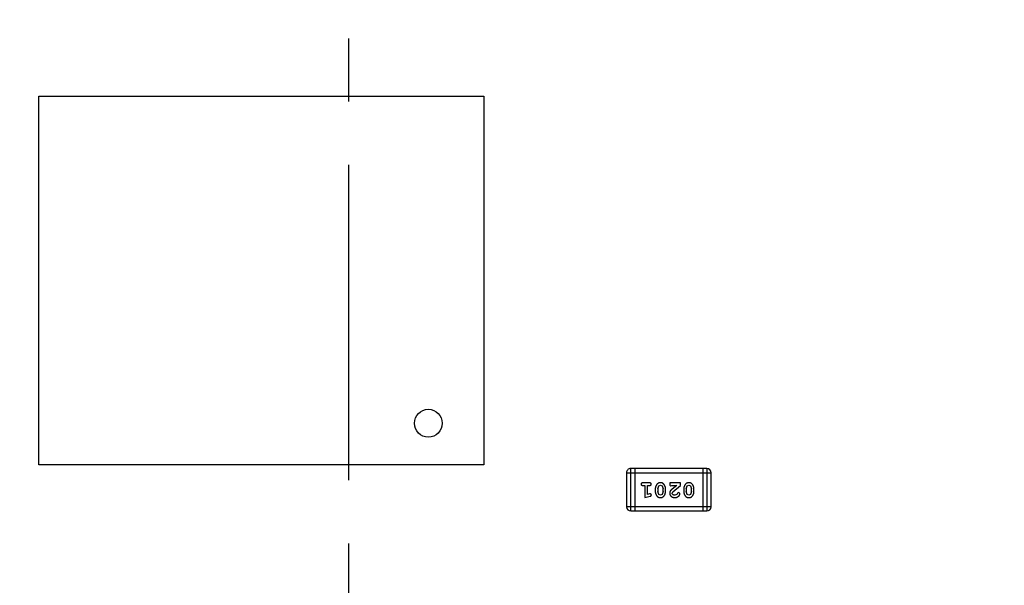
# Model space of a CAD drawing. Header units: millimetres. Extents: x -117 to 182, y -33 to 89.
# Tile 103 of 135: x 141.52 to 148.6, y 29.17 to 33.24. Entities that reach past the tile are written whole.
import ezdxf

# ---------------------------------------------------------------- set-up
doc = ezdxf.new("R2010")
doc.units = ezdxf.units.MM
doc.header["$LTSCALE"] = 1.21
doc.header["$MEASUREMENT"] = 0
doc.linetypes.add('CENTER', pattern=[0.6, 0.375, -0.075, 0.075, -0.075])
doc.layers.get('0').update_dxf_attribs({"linetype": 'CONTINUOUS'})

msp = doc.modelspace()

# ---------------------------------------------------------------- linework, layer by layer
at = {"color": 6, "linetype": 'CENTER', "ltscale": 5}
msp.add_line((143.8851, 8.1484), (143.8851, 58.3667), dxfattribs=at)
at = {"color": 7, "linetype": 'Continuous'}
for p, q in [((141.6569, 30.0389), (141.6569, 32.6889)), ((141.6569, 32.6889), (144.8569, 32.6889)), ((144.8569, 32.6889), (144.8569, 30.0389)), ((144.8569, 30.0389), (141.6569, 30.0389)), ((145.8811, 29.9826), (145.8811, 29.7388)), ((145.8811, 29.9826), (146.4907, 29.9826)), ((145.9116, 29.7083), (145.9116, 30.0131)), ((146.4602, 30.0131), (145.9116, 30.0131)), ((145.9421, 30.0131), (145.9421, 29.7083)), ((146.4298, 30.0131), (146.4298, 29.7083)), ((146.4602, 30.0131), (146.4602, 29.7083)), ((146.4907, 29.7388), (146.4907, 29.9826)), ((146.049, 29.9095), (145.9971, 29.9095)), ((145.9971, 29.8922), (146.0144, 29.8922)), ((146.0144, 29.8922), (146.0144, 29.8041)), ((146.0317, 29.8272), (146.0317, 29.8922)), ((146.0317, 29.8922), (146.049, 29.8922)), ((146.1057, 29.8662), (146.1129, 29.8879)), ((146.1129, 29.8879), (146.1252, 29.8937)), ((146.1252, 29.8937), (146.1374, 29.8885)), ((146.1374, 29.8885), (146.145, 29.8662)), ((146.1922, 29.9095), (146.1922, 29.9016)), ((146.2693, 29.9095), (146.1922, 29.9095)), ((146.2009, 29.889), (146.2064, 29.8922)), ((146.2064, 29.8922), (146.2425, 29.8922)), ((146.2425, 29.8922), (146.209, 29.8651)), ((146.2143, 29.8456), (146.2693, 29.8906)), ((146.2693, 29.8906), (146.2693, 29.9095)), ((146.3102, 29.8662), (146.3174, 29.8879)), ((146.3174, 29.8879), (146.3297, 29.8937)), ((146.3297, 29.8937), (146.3419, 29.8885)), ((146.3419, 29.8885), (146.3495, 29.8662)), ((146.0144, 29.8041), (146.051, 29.814)), ((146.0468, 29.8314), (146.0317, 29.8272)), ((146.0522, 29.8324), (146.0468, 29.8314)), ((146.0601, 29.8231), (146.0522, 29.8324)), ((146.0884, 29.8664), (146.0884, 29.8487)), ((146.1057, 29.8662), (146.1057, 29.849)), ((146.1133, 29.8267), (146.1057, 29.849)), ((146.1254, 29.8214), (146.1133, 29.8267)), ((146.1378, 29.8272), (146.1254, 29.8214)), ((146.145, 29.849), (146.1378, 29.8272)), ((146.145, 29.849), (146.145, 29.8662)), ((146.1623, 29.8487), (146.1623, 29.8664)), ((146.2095, 29.8359), (146.2143, 29.8456)), ((146.2439, 29.8268), (146.229, 29.8214)), ((146.2488, 29.8353), (146.2439, 29.8268)), ((146.2573, 29.8418), (146.2488, 29.8353)), ((146.2661, 29.8334), (146.2573, 29.8418)), ((146.2929, 29.8664), (146.2929, 29.8487)), ((146.3102, 29.8662), (146.3102, 29.849)), ((146.3178, 29.8267), (146.3102, 29.849)), ((146.3299, 29.8214), (146.3178, 29.8267)), ((146.3423, 29.8272), (146.3299, 29.8214)), ((146.3495, 29.849), (146.3423, 29.8272)), ((146.3495, 29.849), (146.3495, 29.8662)), ((146.3668, 29.8487), (146.3668, 29.8664)), ((146.4907, 29.7388), (145.8811, 29.7388)), ((145.9116, 29.7083), (146.4602, 29.7083))]:
    msp.add_line(p, q, dxfattribs=at)
msp.add_circle((144.4569, 30.3389), 0.1, dxfattribs=at)
for centre, radius, start, end in [((143.8851, 33.6739), 23, 284.05543, 256.50213), ((145.9116, 29.9826), 0.0305, 89.99999, 179.99999), ((146.4602, 29.9826), 0.0305, 359.99999, 89.99999), ((145.9116, 29.7388), 0.0305, 179.99999, 269.99999), ((146.4602, 29.7388), 0.0305, 269.99999, 359.99999)]:
    msp.add_arc(centre, radius, start, end, dxfattribs=at)
for points, knots in [([(145.9971, 29.9095), (145.9962, 29.9095), (145.9946, 29.9094), (145.9922, 29.9089), (145.9903, 29.9082), (145.9887, 29.9071), (145.9876, 29.9058), (145.9867, 29.9043), (145.9862, 29.9026), (145.9862, 29.9014), (145.9861, 29.9008)], [0, 0, 0, 0, 0.169012, 0.317488, 0.445429, 0.560977, 0.67065, 0.776666, 0.88492, 1, 1, 1, 1]), ([(145.9861, 29.9008), (145.9862, 29.9002), (145.9862, 29.899), (145.9867, 29.8974), (145.9876, 29.8959), (145.9887, 29.8945), (145.9903, 29.8934), (145.9922, 29.8927), (145.9946, 29.8922), (145.9962, 29.8922), (145.9971, 29.8922)], [0, 0, 0, 0, 0.11517, 0.223509, 0.328254, 0.438012, 0.553651, 0.682263, 0.830856, 1, 1, 1, 1]), ([(146.0601, 29.9008), (146.06, 29.9014), (146.06, 29.9026), (146.0595, 29.9043), (146.0586, 29.9058), (146.0575, 29.9072), (146.0559, 29.9082), (146.0539, 29.909), (146.0516, 29.9094), (146.0499, 29.9095), (146.049, 29.9095)], [0, 0, 0, 0, 0.115051, 0.223278, 0.329269, 0.437893, 0.554681, 0.682591, 0.83103, 1, 1, 1, 1]), ([(146.049, 29.8922), (146.0499, 29.8922), (146.0516, 29.8922), (146.054, 29.8927), (146.0559, 29.8935), (146.0575, 29.8945), (146.0586, 29.8959), (146.0595, 29.8974), (146.06, 29.899), (146.06, 29.9002), (146.0601, 29.9008)], [0, 0, 0, 0, 0.169102, 0.317658, 0.446239, 0.563118, 0.671828, 0.776546, 0.884858, 1, 1, 1, 1]), ([(146.1253, 29.9111), (146.1238, 29.911), (146.121, 29.9109), (146.1169, 29.9102), (146.1131, 29.9091), (146.1095, 29.9075), (146.1062, 29.9055), (146.1031, 29.903), (146.1003, 29.9), (146.0979, 29.8966), (146.0957, 29.893), (146.0937, 29.8894), (146.0921, 29.8857), (146.0907, 29.8819), (146.0897, 29.8781), (146.0889, 29.8742), (146.0885, 29.8704), (146.0884, 29.8677), (146.0884, 29.8664)], [0, 0, 0, 0, 0.067217, 0.131051, 0.19272, 0.252824, 0.312745, 0.373449, 0.436041, 0.501494, 0.567761, 0.632087, 0.695096, 0.757109, 0.817993, 0.878657, 0.939311, 1, 1, 1, 1]), ([(146.1623, 29.8664), (146.1623, 29.8675), (146.1623, 29.8696), (146.162, 29.8728), (146.1615, 29.8759), (146.1608, 29.879), (146.1599, 29.8821), (146.1588, 29.8851), (146.1575, 29.888), (146.156, 29.8909), (146.1545, 29.8937), (146.1528, 29.8962), (146.1512, 29.8985), (146.1495, 29.9006), (146.1478, 29.9025), (146.1461, 29.9041), (146.1444, 29.9056), (146.142, 29.9072), (146.1389, 29.9088), (146.1347, 29.9101), (146.1301, 29.9109), (146.1269, 29.911), (146.1253, 29.9111)], [0, 0, 0, 0, 0.049886, 0.09882, 0.148132, 0.19689, 0.246038, 0.295176, 0.345305, 0.395692, 0.445312, 0.491875, 0.535813, 0.577009, 0.616081, 0.652689, 0.687585, 0.720206, 0.785062, 0.85223, 0.923759, 1, 1, 1, 1]), ([(146.1922, 29.9016), (146.1922, 29.9005), (146.1923, 29.8986), (146.1927, 29.8959), (146.1934, 29.8936), (146.1944, 29.8919), (146.1958, 29.8906), (146.1973, 29.8897), (146.199, 29.8891), (146.2002, 29.8891), (146.2009, 29.889)], [0, 0, 0, 0, 0.1844, 0.34094, 0.473574, 0.586824, 0.690029, 0.789175, 0.890445, 1, 1, 1, 1]), ([(146.3298, 29.9111), (146.3283, 29.911), (146.3255, 29.9109), (146.3214, 29.9102), (146.3176, 29.9091), (146.314, 29.9075), (146.3107, 29.9055), (146.3077, 29.903), (146.3048, 29.9), (146.3024, 29.8966), (146.3002, 29.893), (146.2982, 29.8894), (146.2966, 29.8857), (146.2952, 29.8819), (146.2942, 29.8781), (146.2934, 29.8742), (146.293, 29.8704), (146.2929, 29.8677), (146.2929, 29.8664)], [0, 0, 0, 0, 0.067217, 0.131051, 0.19272, 0.252824, 0.312745, 0.373449, 0.436041, 0.501494, 0.567761, 0.632087, 0.695096, 0.757109, 0.817993, 0.878657, 0.939311, 1, 1, 1, 1]), ([(146.3668, 29.8664), (146.3668, 29.8675), (146.3668, 29.8696), (146.3665, 29.8728), (146.366, 29.8759), (146.3653, 29.879), (146.3644, 29.8821), (146.3633, 29.8851), (146.362, 29.888), (146.3605, 29.8909), (146.359, 29.8937), (146.3573, 29.8962), (146.3557, 29.8985), (146.3541, 29.9006), (146.3524, 29.9025), (146.3507, 29.9041), (146.3489, 29.9056), (146.3466, 29.9072), (146.3434, 29.9088), (146.3392, 29.9101), (146.3346, 29.9109), (146.3314, 29.911), (146.3298, 29.9111)], [0, 0, 0, 0, 0.049886, 0.09882, 0.148132, 0.19689, 0.246038, 0.295176, 0.345305, 0.395692, 0.445312, 0.491875, 0.535813, 0.577009, 0.616081, 0.652689, 0.687585, 0.720206, 0.785062, 0.85223, 0.923759, 1, 1, 1, 1]), ([(146.051, 29.814), (146.0519, 29.8142), (146.0534, 29.8147), (146.0555, 29.8155), (146.0571, 29.8164), (146.0583, 29.8175), (146.0591, 29.8187), (146.0597, 29.82), (146.06, 29.8215), (146.06, 29.8226), (146.0601, 29.8231)], [0, 0, 0, 0, 0.187321, 0.344927, 0.475328, 0.579604, 0.674244, 0.773631, 0.882025, 1, 1, 1, 1]), ([(146.0884, 29.8487), (146.0884, 29.8476), (146.0884, 29.8455), (146.0887, 29.8423), (146.0893, 29.8391), (146.0899, 29.836), (146.0909, 29.833), (146.092, 29.83), (146.0933, 29.827), (146.0948, 29.8241), (146.0964, 29.8214), (146.098, 29.8188), (146.0997, 29.8165), (146.1013, 29.8144), (146.103, 29.8126), (146.1047, 29.8109), (146.1065, 29.8095), (146.1088, 29.8079), (146.112, 29.8063), (146.1162, 29.805), (146.1207, 29.8042), (146.1239, 29.8041), (146.1255, 29.8041)], [0, 0, 0, 0, 0.049855, 0.099516, 0.148482, 0.19758, 0.246804, 0.296268, 0.346517, 0.397047, 0.446826, 0.49336, 0.537801, 0.579207, 0.617974, 0.654833, 0.689171, 0.722088, 0.786392, 0.853518, 0.924186, 1, 1, 1, 1]), ([(146.1255, 29.8041), (146.127, 29.8041), (146.1298, 29.8042), (146.1339, 29.8049), (146.1377, 29.806), (146.1413, 29.8076), (146.1446, 29.8097), (146.1476, 29.8122), (146.1504, 29.8152), (146.1529, 29.8185), (146.1551, 29.8221), (146.157, 29.8258), (146.1586, 29.8295), (146.16, 29.8333), (146.161, 29.8371), (146.1618, 29.8409), (146.1622, 29.8448), (146.1623, 29.8474), (146.1623, 29.8487)], [0, 0, 0, 0, 0.06692, 0.130834, 0.19258, 0.252759, 0.312631, 0.373411, 0.436359, 0.501894, 0.568244, 0.632472, 0.69556, 0.757163, 0.818592, 0.878885, 0.939235, 1, 1, 1, 1]), ([(146.209, 29.8651), (146.2081, 29.8644), (146.2064, 29.8629), (146.204, 29.8607), (146.2019, 29.8585), (146.2, 29.8566), (146.1984, 29.8547), (146.1971, 29.8529), (146.196, 29.8513), (146.1948, 29.8492), (146.1938, 29.8467), (146.1929, 29.8435), (146.1923, 29.8402), (146.1922, 29.838), (146.1922, 29.8368)], [0, 0, 0, 0, 0.103002, 0.197728, 0.285279, 0.365235, 0.437224, 0.502446, 0.560545, 0.611446, 0.707576, 0.80349, 0.900532, 1, 1, 1, 1]), ([(146.1922, 29.8368), (146.1922, 29.8357), (146.1923, 29.8335), (146.1928, 29.8303), (146.1936, 29.8272), (146.1947, 29.8242), (146.1962, 29.8214), (146.198, 29.8186), (146.2001, 29.8161), (146.2025, 29.8136), (146.2051, 29.8114), (146.208, 29.8094), (146.211, 29.8078), (146.2142, 29.8064), (146.2176, 29.8054), (146.2212, 29.8046), (146.225, 29.8042), (146.2276, 29.8041), (146.2289, 29.8041)], [0, 0, 0, 0, 0.060981, 0.120256, 0.178148, 0.236115, 0.293993, 0.352864, 0.413358, 0.476056, 0.539296, 0.602396, 0.665116, 0.728325, 0.792919, 0.859317, 0.928302, 1, 1, 1, 1]), ([(146.229, 29.8214), (146.2276, 29.8214), (146.2249, 29.8215), (146.2211, 29.8224), (146.2177, 29.8237), (146.2148, 29.8257), (146.2125, 29.8279), (146.2108, 29.8304), (146.2097, 29.8331), (146.2096, 29.835), (146.2095, 29.8359)], [0, 0, 0, 0, 0.156344, 0.299348, 0.4327, 0.561, 0.682299, 0.791883, 0.89611, 1, 1, 1, 1]), ([(146.2289, 29.8041), (146.2306, 29.8041), (146.2339, 29.8043), (146.2389, 29.8051), (146.2436, 29.8065), (146.2481, 29.8085), (146.2523, 29.811), (146.2559, 29.8138), (146.2591, 29.8171), (146.2616, 29.8206), (146.2635, 29.8242), (146.265, 29.8275), (146.2659, 29.8306), (146.2661, 29.8325), (146.2661, 29.8334)], [0, 0, 0, 0, 0.098286, 0.193983, 0.289056, 0.384352, 0.477435, 0.566197, 0.652355, 0.737986, 0.818188, 0.887401, 0.94802, 1, 1, 1, 1]), ([(146.2929, 29.8487), (146.2929, 29.8476), (146.2929, 29.8455), (146.2932, 29.8423), (146.2938, 29.8391), (146.2944, 29.836), (146.2954, 29.833), (146.2965, 29.83), (146.2978, 29.827), (146.2993, 29.8241), (146.3009, 29.8214), (146.3025, 29.8188), (146.3042, 29.8165), (146.3058, 29.8144), (146.3075, 29.8126), (146.3092, 29.8109), (146.311, 29.8095), (146.3133, 29.8079), (146.3165, 29.8063), (146.3207, 29.805), (146.3252, 29.8042), (146.3284, 29.8041), (146.33, 29.8041)], [0, 0, 0, 0, 0.049855, 0.099516, 0.148482, 0.19758, 0.246804, 0.296268, 0.346517, 0.397047, 0.446826, 0.49336, 0.537801, 0.579207, 0.617974, 0.654833, 0.689171, 0.722088, 0.786392, 0.853518, 0.924186, 1, 1, 1, 1]), ([(146.33, 29.8041), (146.3315, 29.8041), (146.3343, 29.8042), (146.3384, 29.8049), (146.3422, 29.806), (146.3458, 29.8076), (146.3491, 29.8097), (146.3521, 29.8122), (146.3549, 29.8152), (146.3574, 29.8185), (146.3596, 29.8221), (146.3615, 29.8258), (146.3632, 29.8295), (146.3645, 29.8333), (146.3655, 29.8371), (146.3663, 29.8409), (146.3667, 29.8448), (146.3668, 29.8474), (146.3668, 29.8487)], [0, 0, 0, 0, 0.06692, 0.130834, 0.19258, 0.252759, 0.312631, 0.373411, 0.436359, 0.501894, 0.568244, 0.632472, 0.69556, 0.757163, 0.818592, 0.878885, 0.939235, 1, 1, 1, 1])]:
    msp.add_open_spline(points, degree=3, knots=knots, dxfattribs=at)

doc.saveas('drawing.dxf')
